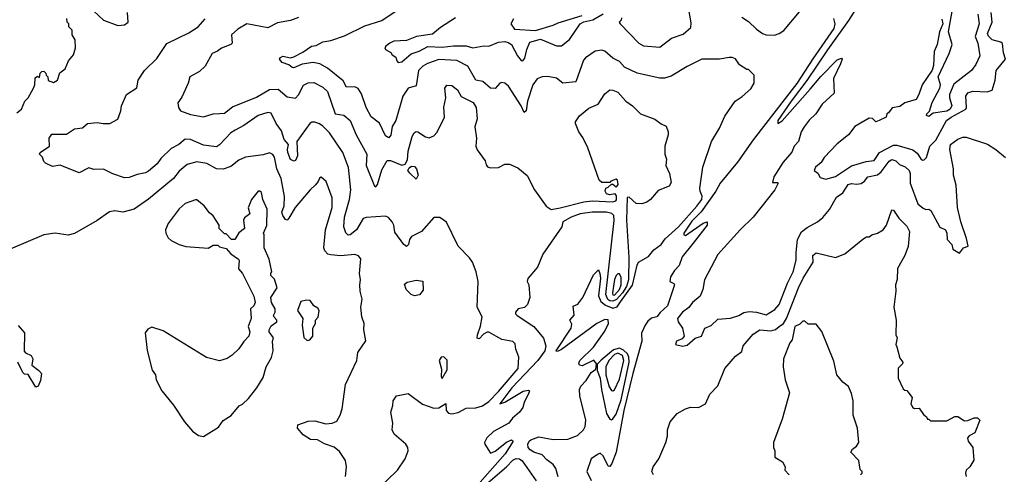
# Model space of a CAD drawing. Extents: x 2239805 to 2396427, y 665731 to 772158.
# Tile 83 of 256: x 2274725 to 2280832, y 703589 to 706410. Entities that reach past the tile are written whole.
import ezdxf

# ---------------------------------------------------------------- set-up
doc = ezdxf.new("R2010")
doc.units = 0

msp = doc.modelspace()

# ---------------------------------------------------------------- linework, layer by layer
at = {"layer": '0CON05XD'}
for points in [[(2279965.2, 706564.8), (2279866.8, 706405), (2279735, 706222.3), (2279607.9, 706032.1), (2279509.6, 705905), (2279426.9, 705785), (2279426.7, 705766.7), (2279455, 705782.2), (2279628.3, 705978.3), (2279695, 706057.1), (2279795, 706160), (2279821.7, 706171.7), (2279826.7, 706165), (2279816.2, 706135), (2279773.3, 706045), (2279777, 705953), (2279703.3, 705885), (2279664, 705825), (2279622.9, 705787.1), (2279590, 705745), (2279572.5, 705715), (2279555.8, 705655), (2279528, 705625), (2279515, 705588.8), (2279460.8, 705525), (2279402, 705435), (2279395, 705400), (2279425, 705400), (2279430, 705395), (2279410, 705355), (2279275.4, 705184.6), (2279194.2, 705105.8), (2279055, 704951.9), (2278972.2, 704795), (2278961.5, 704735), (2278945, 704693.3), (2278898, 704655), (2278876.5, 704623.5), (2278837.1, 704595), (2278805.6, 704555), (2278808.6, 704535), (2278836, 704495), (2278845.8, 704445), (2278835, 704428.8), (2278800, 704415), (2278793.3, 704395), (2278836.1, 704383.9), (2278865, 704390), (2278915, 704433.8), (2278955, 704446), (2278974.6, 704495.4), (2279015, 704511.4), (2279055, 704551.2), (2279133, 704557), (2279185, 704573.3), (2279217.7, 704592.3), (2279250.3, 704599.7), (2279295, 704595.7), (2279355, 704577.5), (2279409.1, 704610.9), (2279435, 704643.3), (2279487.3, 704775), (2279522.5, 704845), (2279541.7, 704918.3), (2279540.4, 704965), (2279550.4, 705045), (2279575, 705094.2), (2279609.1, 705120.9), (2279673.8, 705155), (2279707, 705183), (2279748.3, 705231.7), (2279791.2, 705308.8), (2279830, 705335), (2279863.6, 705386.4), (2279885, 705394.2), (2279915, 705390), (2279945, 705394.2), (2279965, 705408.1), (2279985, 705435.2), (2280045, 705447.7), (2280067.8, 705465), (2280118.7, 705531.3), (2280135, 705542.5), (2280160, 705535), (2280181.9, 705511.9), (2280217.4, 705497.4), (2280242.5, 705475), (2280248.1, 705455), (2280247.5, 705395), (2280295, 705267.5), (2280329.3, 705239.3), (2280345, 705232.5), (2280365, 705233.3), (2280375.8, 705225.8), (2280433.2, 705123.2), (2280466.7, 705105), (2280475.8, 705085), (2280478, 705045), (2280507.5, 705015), (2280513.8, 704985), (2280555, 704960), (2280580, 704995), (2280607.5, 705005), (2280597, 705053)], [(2275182.5, 706465), (2275245, 706407.5), (2275335, 706373.3), (2275375, 706377.5), (2275397.5, 706395), (2275393.9, 706453.9)], [(2278065, 703573.3), (2278050.9, 703625), (2278035, 703649.2), (2277995, 703677.5), (2277965, 703708.6), (2277915, 703725.5), (2277890.8, 703740.8), (2277879.4, 703755), (2277877.1, 703775), (2277885, 703794.4), (2277895, 703802), (2277945, 703820.5), (2278035, 703805.6), (2278125, 703805.7), (2278185, 703830), (2278222, 703865), (2278232, 703885), (2278235.8, 703925), (2278198.8, 704075), (2278198, 704115), (2278206, 704135), (2278239.1, 704170.9), (2278269.2, 704220.8), (2278298.3, 704241.7), (2278302.5, 704275), (2278286.7, 704296.7), (2278215, 704262.5), (2278197.5, 704265), (2278192.7, 704277.3), (2278200, 704295), (2278285, 704378), (2278355, 704476.7), (2278378, 704525), (2278375, 704546.7), (2278355, 704548.8), (2278305, 704524), (2278085, 704363.5), (2278065, 704351.9), (2278055, 704350), (2278053.1, 704355), (2278145.6, 704495), (2278149.4, 704519.4), (2278136.7, 704545), (2278164.3, 704575.7), (2278157.5, 704632.5), (2278186.7, 704645), (2278218.8, 704685), (2278285, 704826.7), (2278315, 704857.5), (2278324.2, 704834.2), (2278326.8, 704805), (2278316, 704696), (2278330, 704660), (2278358.3, 704638.3), (2278405, 704620), (2278432, 704628), (2278451.1, 704658.9), (2278527.1, 704762.9), (2278555, 704887.5), (2278563.8, 704905), (2278625, 704939.5), (2278658.8, 704981.2), (2278705, 705013.8), (2278729.7, 705050.3), (2278811.5, 705125), (2278925, 705252), (2278955.3, 705295), (2278959.1, 705315), (2278945.7, 705345), (2278944.5, 705364.5), (2278962.9, 705495), (2279016.7, 705655), (2279065, 705737.5), (2279098.8, 705811.2), (2279162.5, 705905), (2279206.1, 705933.9), (2279259.3, 705980.7), (2279280, 706015), (2279280, 706065), (2279245, 706100), (2279235, 706100), (2279190.7, 706130.7), (2279165, 706167.5), (2279145, 706176.2), (2279125, 706176.2), (2279065, 706164), (2278955.9, 706164.1), (2278865, 706120), (2278765, 706060), (2278725, 706046.7), (2278695, 706046.7), (2278555, 706077.5), (2278476.7, 706115), (2278445, 706151.2), (2278405, 706171.2), (2278355, 706213.8), (2278335, 706220), (2278295, 706213.8), (2278235, 706173.8), (2278221.7, 706158.3), (2278175, 706023.8), (2278095, 706016.2), (2278055, 706046), (2278001.7, 706058.3), (2277965, 706056.2), (2277935, 706043.3), (2277908.8, 706005), (2277875.9, 705904.1), (2277865.8, 705845), (2277855, 705833.3), (2277835.5, 705875.5), (2277757, 705997), (2277735, 706016), (2277715, 706020), (2277703.3, 706015), (2277675, 705983.3), (2277645, 705986), (2277597, 706027), (2277553.8, 706035), (2277505, 706122), (2277436.1, 706156.1), (2277325, 706163.6), (2277255, 706138.2), (2277225, 706121.9), (2277199.4, 706095), (2277185, 706000), (2277135, 705984.2), (2277101.9, 705935), (2277059.2, 705785), (2277035, 705747.5), (2277027, 705693), (2277015, 705676.7), (2276995, 705690), (2276956.8, 705766.8), (2276905, 705806.2), (2276874.3, 705865), (2276845, 705950), (2276825, 705983.3), (2276805, 705993.8), (2276751.7, 705991.7), (2276731.2, 706031.2), (2276635, 706108.6), (2276586.6, 706136.6), (2276545, 706143.3), (2276477, 706133), (2276425, 706112), (2276415, 706114), (2276395, 706128.8), (2276354.2, 706144.2), (2276337.5, 706165), (2276342.5, 706175), (2276357, 706183), (2276405, 706173.3), (2276425, 706180), (2276481.2, 706208.8), (2276534.5, 706245.5), (2276565, 706250.6), (2276605, 706271.9), (2276655, 706280), (2276740.5, 706309.5), (2276865, 706371.2), (2276972.5, 706405), (2277085, 706481.2)], [(2277429.1, 706420.9), (2277335, 706360.5), (2277285, 706320.6), (2277187.5, 706305), (2277125, 706280), (2277045, 706276.7), (2277022, 706265), (2276996.7, 706245), (2276990, 706235), (2276993.3, 706225), (2277026.7, 706206.7), (2277035, 706192.5), (2277058.3, 706178.3), (2277064.1, 706154.1), (2277072.5, 706145), (2277095, 706148.8), (2277152.5, 706197.5), (2277203.3, 706215), (2277255.9, 706244.1), (2277345, 706240), (2277415, 706248.5), (2277495, 706248.6), (2277535, 706236), (2277605, 706247.5), (2277635, 706246), (2277695, 706270.5), (2277735, 706273.8), (2277755, 706269.2), (2277775.2, 706255.2), (2277812.3, 706185), (2277835, 706157.5), (2277845, 706154), (2277858.3, 706171.7), (2277871.4, 706225), (2277889.7, 706270.3), (2277955, 706290), (2278055, 706247.5), (2278085, 706247.5), (2278135, 706286), (2278202.5, 706385), (2278225, 706397.3), (2278280.5, 706409.5), (2278345, 706446.7)], [(2278457.7, 706422.3), (2278455, 706407.5), (2278442.5, 706395), (2278448.8, 706385), (2278565, 706263.3), (2278595, 706246.7), (2278695, 706240), (2278767.5, 706295), (2278840.5, 706319.5), (2278888.3, 706361.7), (2278890.7, 706390.7), (2278874.3, 706485)], [(2279205, 706426), (2279245, 706398.8), (2279295, 706351.2), (2279332.5, 706325), (2279355, 706316.7), (2279406.1, 706313.9), (2279435, 706323.3), (2279465, 706343.3), (2279561.7, 706458.3)], [(2280445, 706413.3), (2280451.1, 706385), (2280431.1, 706335), (2280415.6, 706255), (2280397.3, 706212.7), (2280393.1, 706125), (2280385, 706096.7), (2280321.8, 706005), (2280302.9, 705945), (2280285, 705915.6), (2280215.5, 705894.5), (2280185, 705870.8), (2280136.4, 705863.6), (2280115, 705832.5), (2280103.3, 705826.7), (2280098.8, 705805), (2280055.4, 705784.6), (2280035, 705776.7), (2280015, 705797.5), (2279995, 705798), (2279905, 705746.7), (2279866.2, 705695), (2279795, 705638.9), (2279714.4, 705555), (2279695.7, 705524.3), (2279662, 705495), (2279653.8, 705475), (2279675, 705457.5), (2279689.7, 705429.7), (2279725, 705420), (2279785, 705437.5), (2279885, 705502.5), (2279975, 705530), (2280025, 705536.7), (2280057.5, 705585), (2280145, 705631.1), (2280165, 705630.9), (2280265, 705601.5), (2280291.1, 705581.1), (2280315, 705546), (2280325, 705538.8), (2280335, 705540), (2280350, 705555), (2280370.8, 705625), (2280408.3, 705661.7), (2280474.6, 705785), (2280503.5, 705805), (2280593.8, 705855), (2280598, 705865), (2280594.5, 705935), (2280606, 705955), (2280636.6, 705966.6), (2280725, 705962.9), (2280756.9, 705973.1), (2280775.8, 706035), (2280782, 706095), (2280840, 706165), (2280828.1, 706205), (2280821.7, 706261.7), (2280810.8, 706270.8), (2280756.7, 706285), (2280735, 706306.7), (2280728, 706325), (2280756.4, 706393.6), (2280751.5, 706455)], [(2280667.1, 706445), (2280676.4, 706385), (2280651.5, 706305), (2280667.5, 706265), (2280680.6, 706185), (2280655, 706131.2), (2280628, 706095), (2280519.5, 706010.5), (2280493.3, 705946.7), (2280492.5, 705925), (2280506.9, 705876.9), (2280496.2, 705855), (2280475, 705842.2), (2280390.8, 705829.2), (2280365, 705808.8), (2280350, 705815), (2280351.2, 705825), (2280368, 705842), (2280385.7, 705895), (2280432.9, 705985), (2280435.8, 706005.8), (2280422.9, 706055), (2280489.5, 706200.5), (2280509.1, 706255), (2280485.6, 706335.6), (2280515.3, 706495)], [(2274708.3, 705831.7), (2274736.7, 705855), (2274757.5, 705905), (2274777.5, 705925), (2274810, 705985), (2274820, 706005), (2274821.7, 706048.3), (2274835, 706060), (2274848.3, 706051.7), (2274851.7, 706078.3), (2274861.7, 706088.3), (2274875, 706090), (2274888.3, 706078.3), (2274890, 706065), (2274900, 706055), (2274901.7, 706031.7), (2274935, 706020), (2274960, 706035), (2274975, 706080), (2275007.5, 706105), (2275027.5, 706155), (2275058.3, 706191.7), (2275072.5, 706235), (2275070, 706285), (2275050, 706315), (2275050, 706345), (2275030, 706365), (2275030, 706385), (2275020, 706395), (2275017, 706417)], [(2276775, 705074.2), (2276763.2, 705073.2), (2276747.6, 705087.6), (2276735.8, 705125), (2276740.5, 705185), (2276770.5, 705295), (2276778.9, 705355), (2276765, 705492.5), (2276729.2, 705585), (2276647.3, 705707.3), (2276605, 705749.4), (2276585, 705764.5), (2276555, 705773.3), (2276536.9, 705773.1), (2276524.5, 705765.5), (2276443.8, 705655), (2276447.5, 705565), (2276435, 705536.2), (2276425, 705531.2), (2276405, 705543.3), (2276388.9, 705585), (2276385.5, 705605), (2276392, 705635), (2276365, 705665.7), (2276349.4, 705719.4), (2276317.1, 705765), (2276285, 705828.8), (2276265, 705834), (2276204.4, 705815.6), (2276115, 705754), (2276061.2, 705725), (2276035, 705708), (2275965, 705632.5), (2275945, 705621.5), (2275865, 705631.5), (2275785, 705665.6), (2275752.3, 705667.7), (2275713.3, 705635), (2275665, 705610), (2275600.5, 705549.5), (2275577.5, 705515), (2275525, 705470), (2275505, 705458.8), (2275455, 705449.2), (2275405, 705430), (2275375, 705428.8), (2275302.3, 705452.3), (2275245, 705483.3), (2275185, 705481.2), (2275155, 705490), (2275095, 705460), (2274976.4, 705506.4), (2274928.3, 705498.3), (2274885, 705520), (2274875, 705530), (2274866.1, 705556.1), (2274847.5, 705575), (2274852.5, 705585), (2274910, 705625), (2274908.8, 705675), (2274925, 705698.8), (2275015, 705699.2), (2275065, 705732), (2275115, 705738.8), (2275145, 705766), (2275205, 705771.2), (2275243.8, 705766.2), (2275285, 705766.2), (2275335, 705792.5), (2275353.3, 705845), (2275356, 705875), (2275387.5, 705945), (2275452.5, 705987.5), (2275460, 706035), (2275500, 706095), (2275575, 706170), (2275638.8, 706261.2), (2275775, 706328), (2275833.3, 706365), (2275876.2, 706415)], [(2276455, 706424), (2276405, 706405.7), (2276325, 706391.4), (2276265, 706360), (2276135, 706383.8), (2276078.3, 706351.7), (2276038.8, 706315), (2276043.3, 706265), (2276035, 706256.7), (2275976.1, 706233.9), (2275952.5, 706215), (2275919.5, 706200.5), (2275875, 706122.5), (2275840.7, 706089.3), (2275780, 706055), (2275770, 706015), (2275730.7, 705929.3), (2275707, 705893), (2275710, 705865), (2275723.3, 705845), (2275785, 705821.2), (2275865, 705808), (2275925, 705826), (2275965, 705828), (2275995, 705830.8), (2276045, 705869.2), (2276195, 705929.4), (2276275, 705976.5), (2276328, 705978), (2276385, 705930.8), (2276435, 705922.9), (2276455, 705944), (2276485, 706003.3), (2276515, 706018), (2276549.7, 706019.7), (2276605, 705992), (2276634.4, 705964.4), (2276682.5, 705825), (2276735, 705817.5), (2276775.7, 705785), (2276812.5, 705695), (2276878, 705575), (2276874.4, 705505), (2276925, 705376.7), (2276935, 705372.5), (2276945, 705387.5), (2276972.4, 705477.6), (2277004.2, 705535.8), (2277025, 705535.8), (2277096.1, 705506.1), (2277115.9, 705514.1), (2277130.8, 705539.2), (2277134.3, 705595), (2277160, 705685), (2277172.3, 705707.7), (2277185, 705716.7), (2277195, 705713.3), (2277243, 705683), (2277265, 705676), (2277295, 705689.2), (2277315, 705711.2), (2277360, 705805), (2277357, 705867), (2277369.4, 705925), (2277361.2, 705985), (2277375, 706003.3), (2277405, 706001.2), (2277441.2, 705975), (2277463, 705933), (2277537.5, 705895), (2277555.8, 705865.8), (2277562.9, 705795), (2277548.9, 705745), (2277559.2, 705675), (2277554, 705625), (2277563, 705603), (2277612.5, 705535), (2277618.3, 705508.3), (2277627, 705497), (2277645, 705491.2), (2277695, 705492.5), (2277735, 705513.3), (2277763.6, 705513.6), (2277815, 705491.2), (2277872.4, 705442.4), (2277917.5, 705355), (2277991.7, 705251.7), (2278022.5, 705232.5), (2278076.9, 705243.1), (2278225, 705280), (2278275, 705286), (2278405, 705279.2), (2278423.3, 705285), (2278427.3, 705292.7), (2278427.5, 705317.5), (2278418.3, 705328.3), (2278383.3, 705323.3), (2278365, 705330), (2278357.5, 705345), (2278360, 705365), (2278375, 705370), (2278395, 705390), (2278405, 705390), (2278425, 705372.5), (2278430, 705375), (2278436.4, 705386.4), (2278433.6, 705413.6), (2278425, 705420), (2278391.7, 705408.3), (2278385, 705400), (2278335, 705400), (2278320, 705415), (2278250, 705615), (2278218.3, 705678.3), (2278192.5, 705715), (2278172.5, 705765), (2278173, 705777), (2278197, 705813), (2278255, 705860), (2278313.9, 705886.1), (2278355, 705950), (2278385, 705973.8), (2278405, 705973.3), (2278435, 705960), (2278485, 705903.3), (2278526.7, 705875), (2278575, 705826.2), (2278665, 705793.3), (2278703.9, 705763.9), (2278735, 705750), (2278747.5, 705715), (2278747.5, 705695), (2278727.5, 705625), (2278727.5, 705575), (2278736.7, 705545), (2278733.3, 705505), (2278756.7, 705455), (2278765, 705400), (2278753.6, 705376.4), (2278685, 705350), (2278637.5, 705295), (2278615, 705277.5), (2278585, 705267.5), (2278548.3, 705268.3), (2278505, 705307.5), (2278493.3, 705306.7), (2278489.2, 705165), (2278502.9, 704935), (2278501.8, 704795), (2278489.6, 704755), (2278464.3, 704715), (2278426.1, 704673.9), (2278405, 704662.5), (2278385, 704664.8), (2278373.3, 704673.3), (2278361.1, 704705), (2278413.2, 705163.2), (2278410, 705195), (2278397, 705207), (2278365, 705214.5), (2278275.5, 705215.5), (2278202.5, 705205), (2278145.8, 705184.2), (2278093.3, 705155), (2278087.5, 705125), (2277970.8, 704955), (2277936.6, 704873.4), (2277876.4, 704803.6), (2277873.3, 704785), (2277883.6, 704763.6), (2277889.2, 704685), (2277875, 704642.5), (2277855.6, 704624.4), (2277816.7, 704615), (2277800, 704595), (2277800, 704585), (2277810, 704575), (2277914, 704505), (2277974.4, 704434.4), (2277989.4, 704385), (2277981.8, 704355), (2277938.6, 704295), (2277777.3, 704125), (2277702.5, 704025), (2277735, 704035.8), (2277847.5, 704105), (2277881.7, 704111.7), (2277886.7, 704106.7), (2277883.3, 704095), (2277853.8, 704035), (2277845, 704002.5), (2277825, 703973.3), (2277782.3, 703937.7), (2277760, 703905), (2277665, 703854.4), (2277622.7, 703815), (2277608.9, 703785), (2277610.6, 703775), (2277645, 703718.8), (2277675, 703732.5), (2277745, 703788.8), (2277775, 703802.5), (2277786.7, 703795), (2277735.6, 703715), (2277550, 703505)], [(2277788, 706415), (2277771.2, 706385), (2277795, 706351.4), (2277925, 706343), (2278034.6, 706375.4), (2278065, 706391), (2278215, 706436.3)], [(2279773, 706417), (2279782, 706385), (2279774.4, 706355), (2279645, 706167.5), (2279545, 706014.7), (2279274.8, 705665.2), (2279177.3, 705525), (2279070.7, 705395), (2279042.5, 705345), (2278952.8, 705217.2), (2278895, 705159.6), (2278844.3, 705085), (2278843.9, 705073.9), (2278855, 705071.2), (2278965, 705146.7), (2278990, 705155), (2278990, 705135), (2278903, 705023), (2278835, 704938), (2278815.5, 704884.5), (2278785.7, 704854.3), (2278762, 704815), (2278757.5, 704785), (2278783, 704773), (2278786.7, 704765), (2278743.3, 704635), (2278696.9, 704593.1), (2278676.7, 704565), (2278645, 704557.8), (2278621.6, 704538.4), (2278604.6, 704515), (2278582.9, 704465), (2278583.3, 704415), (2278527.3, 704215), (2278473.2, 703985), (2278425.5, 703725), (2278397.5, 703655), (2278385, 703637.5), (2278375, 703640), (2278345, 703704), (2278325, 703720), (2278308.3, 703711.7), (2278270, 703685), (2278243.3, 703605), (2278269.3, 703549.3)], [(2280597, 705053), (2280562, 705155), (2280541.2, 705245), (2280533.6, 705383.6), (2280517.5, 705445), (2280516.7, 705485), (2280493.8, 705605), (2280497.5, 705635), (2280545, 705668.8), (2280575, 705680), (2280595, 705680), (2280728.3, 705638.3), (2280780, 705605), (2280840, 705555)], [(2276746.7, 703575), (2276753.3, 703635), (2276746.7, 703675), (2276709.5, 703729.5), (2276676.1, 703756.1), (2276615, 703777.5), (2276571.7, 703801.7), (2276530, 703805), (2276483.6, 703833.6), (2276447.5, 703875), (2276450, 703895), (2276515, 703917.5), (2276555, 703920), (2276625, 703902), (2276664, 703906), (2276691.7, 703918.3), (2276713.8, 703955), (2276725.8, 703995), (2276746, 704145), (2276816, 704295), (2276823.3, 704345), (2276873, 704417), (2276860, 704485), (2276861.2, 704525), (2276847.5, 704565), (2276842, 704625), (2276850, 704675), (2276837.5, 704725), (2276834, 704765), (2276840, 704795), (2276832.5, 704835), (2276841.2, 704925), (2276827.5, 704945), (2276805, 704952), (2276715, 704944.4), (2276655, 704950), (2276635.6, 704955.6), (2276618, 704975), (2276611.9, 704995), (2276622.1, 705105), (2276662.5, 705245), (2276664.2, 705305), (2276626.7, 705405), (2276595, 705432.5), (2276583.9, 705426.1), (2276576.7, 705405), (2276560, 705385), (2276526, 705355), (2276434.3, 705245), (2276395, 705178.8), (2276385, 705166.7), (2276375, 705170), (2276357.1, 705195), (2276352.2, 705215), (2276365.6, 705255), (2276368.3, 705311.7), (2276346.4, 705425), (2276320.9, 705485), (2276305, 705556.2), (2276295, 705574), (2276275, 705584.2), (2276235, 705570.8), (2276125, 705556.7), (2276085, 705538.8), (2276035, 705499.2), (2275987.7, 705482.3), (2275945, 705484.3), (2275886.6, 705516.6), (2275825, 705528.6), (2275765, 705512), (2275715, 705470), (2275680, 705425), (2275524.3, 705295.7), (2275435, 705234.2), (2275365, 705215.8), (2275315, 705224.4), (2275282.8, 705217.2), (2275205, 705164.3), (2275065, 705083.3), (2275025, 705073.3), (2274945, 705086), (2274875.9, 705074.1), (2274567.5, 704945)], [(2277185, 705420), (2277145, 705456.7), (2277133.3, 705475), (2277140, 705490), (2277155, 705500), (2277175, 705498.8), (2277187.5, 705485), (2277196.2, 705445), (2277185, 705420)], [(2275865, 703822.5), (2275959.3, 703880.7), (2275987, 703923), (2276036.4, 703953.6), (2276087, 704013), (2276106.4, 704023.6), (2276145, 704060), (2276196.7, 704125), (2276235, 704190), (2276253.3, 704255), (2276287, 704313), (2276297.5, 704355), (2276292.5, 704415), (2276300, 704435), (2276273, 704473), (2276272.5, 704485), (2276285, 704510), (2276320, 704535), (2276320, 704545), (2276303, 704563), (2276300, 704575), (2276310, 704595), (2276310, 704615), (2276286.7, 704655), (2276283.3, 704685), (2276322.5, 704745), (2276305, 704800), (2276283, 704823), (2276283, 704837), (2276290, 704845), (2276273, 704923), (2276242.5, 704995), (2276242.5, 705075), (2276237.5, 705085), (2276258.3, 705131.7), (2276261.2, 705235), (2276234.2, 705294.2), (2276225, 705337.5), (2276215, 705346.2), (2276204.4, 705345.6), (2276163.8, 705295), (2276143, 705243), (2276152.5, 705205), (2276120.7, 705179.3), (2276113.6, 705166.4), (2276120, 705115), (2276085, 705087.5), (2276060, 705045), (2276040, 705045), (2276005, 705080), (2275995, 705080), (2275962.5, 705115), (2275962.5, 705135), (2275925, 705192.5), (2275902.3, 705212.3), (2275870, 705255), (2275825, 705292.5), (2275815, 705292.5), (2275751.7, 705268.3), (2275714.4, 705235.6), (2275645.8, 705144.2), (2275628.8, 705105), (2275631.2, 705085), (2275645.9, 705055.9), (2275665, 705038.8), (2275715, 705014.2), (2275755, 705002.5), (2275895, 704992.5), (2275925, 705010), (2275955, 705010), (2275965, 705000), (2276005, 704990), (2276035, 704957.5), (2276083, 704923), (2276087.5, 704915), (2276083, 704863), (2276107.5, 704835), (2276153.6, 704743.6), (2276177.5, 704695), (2276186.7, 704655), (2276177.5, 704635), (2276157.5, 704615), (2276160, 704555), (2276143.3, 704505), (2276153, 704473), (2276147.5, 704445), (2276115, 704412.5), (2276085, 704367.5), (2276043, 704327), (2276011.7, 704308.3), (2275965, 704293.3), (2275883.9, 704313.9), (2275615, 704480), (2275545, 704502.5), (2275520.7, 704489.3), (2275503.6, 704466.4), (2275517, 704357), (2275546.7, 704235), (2275567.5, 704205), (2275572.5, 704175), (2275606.4, 704106.4), (2275678.3, 704018.3), (2275747.5, 703915), (2275797, 703857), (2275835, 703830), (2275865, 703822.5)], [(2279435.6, 704505), (2279462.9, 704525), (2279481.3, 704555), (2279555, 704745.8), (2279583.8, 704805), (2279646.2, 704905), (2279645, 704947.5), (2279665, 704962.5), (2279785, 704933.3), (2279843.6, 704956.4), (2279955, 705047.5), (2279978.3, 705061.7), (2279995, 705062.5), (2280010, 705075), (2280045.9, 705084.1), (2280080, 705105), (2280101.2, 705135), (2280135, 705230), (2280145, 705227.5), (2280178.3, 705178.3), (2280228.6, 705128.6), (2280244.3, 705095), (2280236.8, 705003.2), (2280215, 704947.5), (2280170, 704865), (2280167, 704797), (2280157.5, 704765), (2280160, 704725), (2280147.5, 704625), (2280162.5, 704545), (2280160, 704455), (2280167.5, 704435), (2280160, 704395), (2280165, 704380), (2280185, 704310), (2280202.5, 704285), (2280200, 704275), (2280173, 704247), (2280173.3, 704185), (2280205, 704120), (2280215, 704110), (2280228.3, 704108.3), (2280260, 704065), (2280252.5, 704025), (2280265, 704002.5), (2280275, 703997.5), (2280305, 704000), (2280330.7, 703960.7), (2280350, 703945), (2280355, 703930), (2280365, 703930), (2280375, 703920), (2280475, 703920), (2280525, 703947.5), (2280545, 703947.5), (2280585, 703920), (2280607, 703923), (2280645, 703940), (2280665, 703940), (2280680, 703925), (2280650, 703845), (2280615, 703827.5), (2280603.3, 703815), (2280608, 703795), (2280638, 703755), (2280643.3, 703676.7), (2280617.5, 703635), (2280596.4, 703613.6), (2280591.2, 703595), (2280596.7, 703575)], [(2276934.2, 703485), (2277069.4, 703615), (2277117.1, 703685), (2277133.8, 703735), (2277133.3, 703755), (2277120, 703775), (2277048.3, 703838.3), (2277036.2, 703865), (2277038.8, 703905), (2277026.7, 703975), (2277040, 704015), (2277042.5, 704045), (2277062.5, 704075), (2277135, 704090), (2277224.3, 704024.3), (2277295, 703998.1), (2277325, 704002), (2277367.5, 704027.5), (2277371.2, 703985), (2277385, 703968), (2277405, 703964.2), (2277445, 703972.9), (2277495, 704000), (2277555, 704001.4), (2277595, 704013.5), (2277635, 704041.1), (2277695, 704101.8), (2277817.5, 704245), (2277821.2, 704315), (2277802, 704365), (2277799.3, 704399.3), (2277785, 704413.8), (2277715.7, 704425.7), (2277635, 704470), (2277625, 704471.2), (2277601.7, 704458.3), (2277575, 704430), (2277563, 704433), (2277563.8, 704455), (2277582.7, 704507.3), (2277594.2, 704565), (2277563.3, 704625), (2277568.8, 704785), (2277556.7, 704845), (2277533.3, 704905), (2277515, 704932.5), (2277443.9, 705003.9), (2277373, 705153), (2277331.7, 705181.7), (2277295, 705182.5), (2277217.5, 705095), (2277156.2, 705065), (2277143.3, 705045), (2277136.7, 705015), (2277125, 705002.5), (2277107.5, 705015), (2277051.7, 705091.7), (2277046.2, 705135), (2277036.2, 705155), (2277012.7, 705182.7), (2276995, 705190.8), (2276875, 705182.5), (2276855, 705175.6), (2276814.5, 705105.5), (2276775, 705074.2)], [(2278415, 704701.3), (2278445, 704734.6), (2278455.9, 704765), (2278455, 704810), (2278445, 704832.5), (2278435, 704832.5), (2278425, 704823.3), (2278415, 704797.5), (2278401.2, 704715), (2278405, 704701.5), (2278415, 704701.3)], [(2277175, 704696.7), (2277153.8, 704703.8), (2277122.5, 704735), (2277111.7, 704768.3), (2277128.3, 704781.7), (2277185, 704793.3), (2277225, 704787.5), (2277228.3, 704731.7), (2277205, 704703.3), (2277175, 704696.7)], [(2276508.3, 704418.3), (2276525, 704422.5), (2276543.3, 704445), (2276542.5, 704495), (2276560, 704525), (2276560, 704545), (2276577, 704563), (2276582.5, 704605), (2276575, 704620), (2276550, 704635), (2276526.4, 704666.4), (2276505, 704668.8), (2276470, 704660), (2276447.5, 704605), (2276482.5, 704555), (2276477.5, 704515), (2276488.3, 704438.3), (2276508.3, 704418.3)], [(2274715, 704512.5), (2274756.1, 704466.1), (2274753, 704353), (2274761.7, 704341.7), (2274797.5, 704325), (2274807.5, 704305), (2274800, 704265), (2274845, 704233.3), (2274860, 704215), (2274855, 704170), (2274840, 704135), (2274825, 704130), (2274778.3, 704208.3), (2274755, 704210), (2274745, 704220), (2274713.3, 704285)], [(2278656.2, 703586.2), (2278646.2, 703605), (2278654.2, 703635), (2278690, 703685), (2278732.5, 703785), (2278742.9, 703825), (2278742.9, 703865), (2278759.2, 703915), (2278802.9, 703965), (2278855.4, 703994.6), (2278885, 704004.4), (2278935, 704004.2), (2278978.8, 704025), (2279006.2, 704085), (2279055, 704137.5), (2279098.8, 704245), (2279165, 704322.5), (2279205, 704350), (2279212.5, 704385), (2279275, 704459.2), (2279315, 704484.3), (2279385, 704478.2), (2279412.3, 704487.7), (2279435.6, 704505)], [(2279940, 703585), (2279950, 703595), (2279950, 703605), (2279938.3, 703618.3), (2279930, 703675), (2279881.2, 703725), (2279890, 703745), (2279915, 703763.8), (2279930, 703785), (2279921.2, 703875), (2279893.8, 703955), (2279893.8, 704045), (2279885, 704090), (2279865, 704132.5), (2279830.7, 704160.7), (2279792.5, 704205), (2279775, 704290), (2279700, 704475), (2279665, 704520), (2279615, 704520), (2279595, 704540), (2279581.7, 704538.3), (2279565, 704520), (2279533.8, 704505), (2279517, 704423), (2279502.5, 704405), (2279463.3, 704305), (2279460, 704255), (2279473.8, 704175), (2279500, 704095), (2279455, 703930), (2279400, 703785), (2279400, 703755), (2279410, 703735), (2279410, 703695), (2279457.5, 703665), (2279472.5, 703635), (2279470, 703615), (2279497.5, 703585)], [(2278395, 703926.2), (2278405, 703932), (2278425, 703962), (2278455, 704051.4), (2278505.6, 704285), (2278504.4, 704315), (2278496, 704336), (2278469.8, 704359.8), (2278445, 704370.8), (2278408.5, 704361.5), (2278332.2, 704297.8), (2278310, 704275), (2278307.5, 704265), (2278307, 704233), (2278325.2, 704185), (2278332.9, 704115), (2278365, 703966.2), (2278385, 703930), (2278395, 703926.2)], [(2277345, 704182.5), (2277377, 704237), (2277376.4, 704296.4), (2277355, 704317.5), (2277340, 704315), (2277327.5, 704295), (2277341.7, 704241.7), (2277340, 704195), (2277345, 704182.5)], [(2278405, 704106), (2278415, 704112.5), (2278445, 704179.2), (2278471.6, 704295), (2278463.9, 704325), (2278435, 704340.3), (2278415, 704331.1), (2278379.7, 704295), (2278360, 704255), (2278361, 704205), (2278381.3, 704131.3), (2278395, 704108), (2278405, 704106)], [(2277559.4, 703475), (2277743.9, 703635), (2277783, 703677), (2277805, 703686.4), (2277825, 703683.8), (2277841.2, 703671.2), (2277928.3, 703548.3)]]:
    msp.add_lwpolyline(points, dxfattribs=at)

doc.saveas('drawing.dxf')
